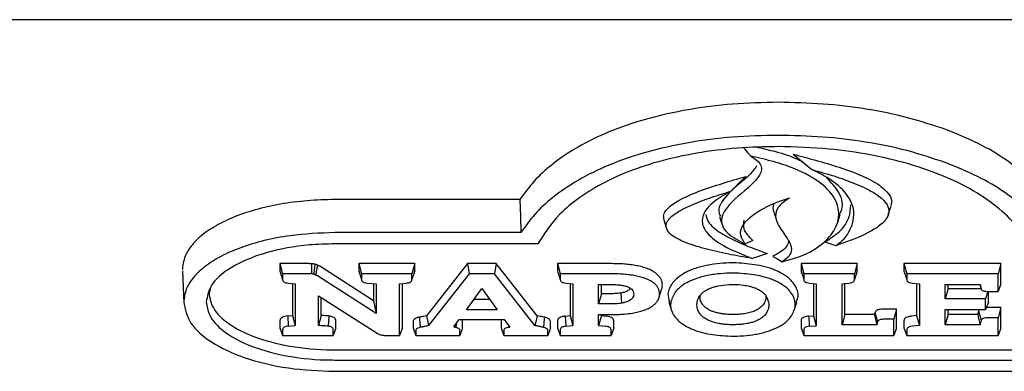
# Model space of a CAD drawing. Header units: inches. Extents: x 35 to 165, y 14 to 115.
# Tile 19 of 41: x 73.45 to 76.35, y 71.19 to 72.22. Entities that reach past the tile are written whole.
import ezdxf

# ---------------------------------------------------------------- set-up
doc = ezdxf.new("R2010")
doc.units = ezdxf.units.IN
doc.header["$LTSCALE"] = 12
doc.header["$MEASUREMENT"] = 0

msp = doc.modelspace()

# ---------------------------------------------------------------- linework, layer by layer
at = {"color": 7, "linetype": 'Continuous', "lineweight": 25}
for p, q in [((78.0628, 72.2241), (56.5628, 72.2241)), ((75.7326, 71.8285), (75.7873, 71.7832)), ((74.9277, 71.695), (74.3827, 71.695)), ((75.8992, 71.6497), (75.9017, 71.6793)), ((76.0123, 71.6506), (76.0203, 71.676)), ((75.6759, 71.656), (75.6838, 71.6308)), ((75.8624, 71.6256), (75.8704, 71.6509)), ((75.5228, 71.6217), (75.5233, 71.6201)), ((74.9305, 71.5978), (74.3827, 71.5978)), ((74.9805, 71.5647), (74.3827, 71.5647)), ((74.3054, 71.5064), (74.221, 71.5064)), ((74.221, 71.5064), (74.221, 71.4854)), ((74.221, 71.5064), (74.229, 71.4764)), ((74.4967, 71.3975), (74.338, 71.4987)), ((74.6178, 71.5064), (74.4531, 71.5064)), ((74.4531, 71.5064), (74.4531, 71.4854)), ((74.4531, 71.5064), (74.4611, 71.4764)), ((74.6178, 71.5064), (74.6098, 71.4764)), ((74.6178, 71.4854), (74.6178, 71.5064)), ((74.7728, 71.5064), (74.6526, 71.3532)), ((74.8581, 71.5064), (74.7728, 71.5064)), ((74.7728, 71.5064), (74.7783, 71.4764)), ((74.8581, 71.5064), (74.8526, 71.4764)), ((74.9782, 71.3532), (74.8581, 71.5064)), ((75.1973, 71.5064), (75.0383, 71.5064)), ((75.0383, 71.5064), (75.0383, 71.4854)), ((75.0383, 71.5064), (75.0464, 71.4764)), ((75.9211, 71.5064), (75.7553, 71.5064)), ((75.7553, 71.5064), (75.7553, 71.4854)), ((75.7553, 71.5064), (75.7633, 71.4764)), ((75.9211, 71.5064), (75.9131, 71.4764)), ((75.9211, 71.4854), (75.9211, 71.5064)), ((76.3441, 71.5064), (76.0585, 71.5064)), ((76.0585, 71.5064), (76.0585, 71.4854)), ((76.0585, 71.5064), (76.0666, 71.4764)), ((76.3441, 71.5064), (76.336, 71.4764)), ((76.3441, 71.4468), (76.3441, 71.5064)), ((73.9341, 71.4852), (73.9379, 71.39)), ((74.221, 71.4854), (74.229, 71.4594)), ((74.3054, 71.4764), (74.229, 71.4764)), ((74.229, 71.4764), (74.229, 71.4594)), ((74.5047, 71.3599), (74.3317, 71.4702)), ((74.4531, 71.4854), (74.4611, 71.4594)), ((74.4611, 71.4764), (74.4611, 71.4594)), ((74.6098, 71.4764), (74.4611, 71.4764)), ((74.6178, 71.4854), (74.6098, 71.4594)), ((74.6098, 71.4594), (74.6098, 71.4764)), ((74.7783, 71.4764), (74.6589, 71.3241)), ((74.8526, 71.4764), (74.7783, 71.4764)), ((74.9719, 71.3242), (74.8526, 71.4764)), ((75.0383, 71.4854), (75.0396, 71.4817)), ((75.0391, 71.4816), (75.047, 71.4565)), ((75.0464, 71.4764), (75.0464, 71.4594)), ((75.1973, 71.4764), (75.0464, 71.4764)), ((75.7553, 71.4854), (75.7633, 71.4594)), ((75.9131, 71.4764), (75.7633, 71.4764)), ((75.7633, 71.4764), (75.7633, 71.4594)), ((75.9211, 71.4854), (75.9131, 71.4594)), ((75.9131, 71.4594), (75.9131, 71.4764)), ((76.0585, 71.4854), (76.0666, 71.4594)), ((76.336, 71.4764), (76.0666, 71.4764)), ((76.0666, 71.4764), (76.0666, 71.4594)), ((76.336, 71.4249), (76.336, 71.4764)), ((74.0179, 71.439), (74.0122, 71.4198)), ((74.2306, 71.4549), (74.2306, 71.4548)), ((74.2458, 71.4491), (74.2659, 71.4474)), ((74.2578, 71.4481), (74.2578, 71.3537)), ((74.2659, 71.4474), (74.2659, 71.3243)), ((74.4628, 71.4549), (74.4628, 71.4548)), ((74.4783, 71.4491), (74.5047, 71.4473)), ((74.4967, 71.4478), (74.4967, 71.3975)), ((74.5047, 71.4473), (74.5047, 71.3599)), ((74.5733, 71.4474), (74.5934, 71.4491)), ((74.5733, 71.2953), (74.5733, 71.4474)), ((74.5814, 71.3173), (74.5814, 71.4481)), ((74.6082, 71.4548), (74.6082, 71.455)), ((75.0633, 71.4491), (75.0832, 71.447)), ((75.0752, 71.4479), (75.0752, 71.3534)), ((75.0832, 71.447), (75.0832, 71.3241)), ((75.1595, 71.4451), (75.1973, 71.4451)), ((75.1595, 71.388), (75.1595, 71.4451)), ((75.1675, 71.418), (75.1675, 71.4451)), ((75.7649, 71.4549), (75.765, 71.4549)), ((75.7805, 71.4491), (75.8002, 71.4474)), ((75.7922, 71.4481), (75.7922, 71.3533)), ((75.8002, 71.4474), (75.8002, 71.3239)), ((75.8765, 71.4473), (75.8965, 71.4491)), ((75.8765, 71.3267), (75.8765, 71.4473)), ((75.8845, 71.3567), (75.8845, 71.448)), ((75.9114, 71.4548), (75.9115, 71.4551)), ((76.0682, 71.4549), (76.0682, 71.4548)), ((76.0834, 71.4491), (76.1039, 71.4474)), ((76.0958, 71.4481), (76.0958, 71.3535)), ((76.1039, 71.4474), (76.1039, 71.3241)), ((76.1802, 71.4451), (76.2829, 71.4451)), ((76.1802, 71.4025), (76.1802, 71.4451)), ((76.1882, 71.4325), (76.1882, 71.4451)), ((76.2818, 71.4451), (76.2854, 71.4336)), ((76.3441, 71.4468), (76.336, 71.4249)), ((74.3344, 71.4118), (74.507, 71.3019)), ((74.3344, 71.3245), (74.3344, 71.4118)), ((74.77, 71.3709), (74.8156, 71.433)), ((74.8156, 71.433), (74.8609, 71.3709)), ((75.1675, 71.418), (75.1595, 71.388)), ((75.1973, 71.418), (75.1675, 71.418)), ((75.2525, 71.4346), (75.2513, 71.4324)), ((75.3371, 71.4053), (75.345, 71.4306)), ((76.1882, 71.4325), (76.1802, 71.4025)), ((76.2857, 71.4325), (76.1882, 71.4325)), ((76.305, 71.4249), (76.299, 71.4025)), ((76.3027, 71.4249), (76.336, 71.4249)), ((76.3071, 71.3931), (76.3071, 71.4249)), ((74.3424, 71.354), (74.3424, 71.4066)), ((74.4967, 71.3975), (74.5047, 71.3599)), ((74.839, 71.4009), (74.792, 71.4009)), ((75.1973, 71.388), (75.1595, 71.388)), ((75.3663, 71.3936), (75.3742, 71.3683)), ((75.7353, 71.3683), (75.7432, 71.3937)), ((76.299, 71.4025), (76.1802, 71.4025)), ((76.299, 71.3711), (76.299, 71.4025)), ((76.3071, 71.3931), (76.299, 71.3711)), ((74.244, 71.3526), (74.2578, 71.3537)), ((74.244, 71.3526), (74.2455, 71.3226)), ((74.2578, 71.3537), (74.2659, 71.3243)), ((74.3424, 71.354), (74.3344, 71.3245)), ((74.365, 71.3523), (74.3627, 71.3225)), ((74.8609, 71.3709), (74.77, 71.3709)), ((75.061, 71.3522), (75.0752, 71.3534)), ((75.0752, 71.3534), (75.0832, 71.3241)), ((75.1595, 71.3567), (75.1973, 71.3567)), ((75.1595, 71.3241), (75.1595, 71.3567)), ((75.1675, 71.3534), (75.1595, 71.3241)), ((75.1675, 71.3534), (75.1675, 71.3567)), ((75.1675, 71.3534), (75.182, 71.3521)), ((75.778, 71.3521), (75.7922, 71.3533)), ((75.778, 71.3521), (75.7795, 71.3222)), ((75.7922, 71.3533), (75.8002, 71.3239)), ((75.8845, 71.3567), (75.8765, 71.3267)), ((75.9716, 71.3567), (75.8845, 71.3567)), ((76.0367, 71.3727), (75.9973, 71.3727)), ((76.0367, 71.3727), (76.0286, 71.3427)), ((76.0367, 71.3173), (76.0367, 71.3727)), ((76.0958, 71.3535), (76.0818, 71.3522)), ((76.0958, 71.3535), (76.1039, 71.3241)), ((76.1802, 71.3711), (76.299, 71.3711)), ((76.1802, 71.3267), (76.1802, 71.3711)), ((76.1882, 71.3567), (76.1802, 71.3267)), ((76.1882, 71.3567), (76.1882, 71.3711)), ((76.2756, 71.3567), (76.1882, 71.3567)), ((76.3441, 71.377), (76.3027, 71.377)), ((76.3441, 71.377), (76.336, 71.347)), ((76.3441, 71.3173), (76.3441, 71.377)), ((74.221, 71.3383), (74.221, 71.3173)), ((74.2455, 71.3226), (74.2659, 71.3243)), ((74.386, 71.3173), (74.386, 71.3383)), ((74.6133, 71.3364), (74.6133, 71.3173)), ((74.7331, 71.3201), (74.7492, 71.3422)), ((74.74, 71.3296), (74.7388, 71.3188)), ((74.7492, 71.3422), (74.8817, 71.3422)), ((74.7589, 71.3173), (74.7589, 71.3364)), ((74.872, 71.3364), (74.872, 71.3173)), ((74.8817, 71.3422), (74.8979, 71.32)), ((75.0175, 71.3173), (75.0175, 71.3364)), ((75.0383, 71.3381), (75.0383, 71.3173)), ((75.0625, 71.3222), (75.0832, 71.3241)), ((75.1595, 71.3241), (75.1806, 71.3221)), ((75.204, 71.3173), (75.204, 71.3381)), ((75.7553, 71.3381), (75.7553, 71.3173)), ((75.7795, 71.3222), (75.8002, 71.3239)), ((75.9789, 71.3267), (75.8765, 71.3267)), ((76.0286, 71.3427), (75.9973, 71.3427)), ((76.0286, 71.2953), (76.0286, 71.3427)), ((76.0585, 71.3381), (76.0585, 71.3173)), ((76.1039, 71.3241), (76.0833, 71.3223)), ((76.2828, 71.3267), (76.1802, 71.3267)), ((76.336, 71.347), (76.3027, 71.347)), ((76.336, 71.2953), (76.336, 71.347)), ((74.221, 71.3173), (74.229, 71.2953)), ((74.229, 71.3123), (74.229, 71.2953)), ((74.229, 71.2953), (74.378, 71.2953)), ((74.386, 71.3173), (74.378, 71.2953)), ((74.378, 71.2953), (74.378, 71.3123)), ((74.5341, 71.2953), (74.5733, 71.2953)), ((74.5814, 71.3173), (74.5733, 71.2953)), ((74.6133, 71.3173), (74.6213, 71.2953)), ((74.6213, 71.3104), (74.6213, 71.2953)), ((74.6213, 71.2953), (74.7509, 71.2953)), ((74.7331, 71.3201), (74.7388, 71.3188)), ((74.7589, 71.3173), (74.7509, 71.2953)), ((74.7509, 71.2953), (74.7509, 71.3104)), ((74.872, 71.3173), (74.8801, 71.2953)), ((74.8801, 71.3104), (74.8801, 71.2953)), ((74.8801, 71.2953), (75.0095, 71.2953)), ((74.8929, 71.3191), (74.8979, 71.32)), ((75.0175, 71.3173), (75.0095, 71.2953)), ((75.0095, 71.2953), (75.0095, 71.3104)), ((75.0383, 71.3173), (75.0464, 71.2953)), ((75.0464, 71.3121), (75.0464, 71.2953)), ((75.0464, 71.2953), (75.196, 71.2953)), ((75.204, 71.3173), (75.196, 71.2953)), ((75.196, 71.2953), (75.196, 71.3121)), ((75.7553, 71.3173), (75.7633, 71.2953)), ((75.7633, 71.3121), (75.7633, 71.2953)), ((75.7633, 71.2953), (76.0286, 71.2953)), ((76.0367, 71.3173), (76.0286, 71.2953)), ((76.0585, 71.3173), (76.0666, 71.2953)), ((76.0666, 71.3121), (76.0666, 71.2953)), ((76.0666, 71.2953), (76.336, 71.2953)), ((76.3441, 71.3173), (76.336, 71.2953)), ((74.3827, 71.2529), (76.993, 71.2529)), ((74.3827, 71.2229), (76.993, 71.2229)), ((74.3827, 71.1898), (76.993, 71.1898))]:
    msp.add_line(p, q, dxfattribs=at)
at = {"color": 7, "linetype": 'Continuous', "lineweight": 25, "flags": 128}
for points in [[(75.5869, 71.8465), (75.5885, 71.8445), (75.5979, 71.8334), (75.6073, 71.8224)], [(75.5924, 71.7628), (75.5698, 71.7408), (75.5473, 71.7189)], [(74.9277, 71.695), (74.9291, 71.6464), (74.9305, 71.5978)], [(75.5154, 71.6455), (75.5194, 71.6328), (75.5228, 71.6218)], [(75.3513, 71.6355), (75.3552, 71.6228), (75.3592, 71.6101)], [(75.6136, 71.5741), (75.605, 71.5703), (75.598, 71.5672), (75.591, 71.5641)], [(75.8258, 71.5702), (75.8371, 71.5666), (75.8479, 71.5632), (75.8587, 71.5597)], [(75.6567, 71.5361), (75.6424, 71.5315), (75.627, 71.5266), (75.6117, 71.5217)], [(75.6728, 71.5277), (75.684, 71.5214), (75.7003, 71.5121)], [(74.3235, 71.5049), (74.3224, 71.4952), (74.3213, 71.4852), (74.3202, 71.4753)], [(74.3318, 71.502), (74.3299, 71.4919), (74.328, 71.4826), (74.3262, 71.4732)], [(75.2243, 71.42), (75.2254, 71.4071), (75.2268, 71.3902)], [(74.6526, 71.3532), (74.6557, 71.3387), (74.6589, 71.3241)], [(74.9782, 71.3532), (74.9751, 71.3387), (74.9719, 71.3242)], [(75.061, 71.3522), (75.0618, 71.3372), (75.0625, 71.3222)], [(75.9729, 71.3623), (75.9769, 71.3489), (75.9808, 71.3356)], [(76.2781, 71.3669), (76.282, 71.3536), (76.286, 71.3402)], [(74.6314, 71.3488), (74.6328, 71.3339), (74.6343, 71.3191)], [(74.9998, 71.3487), (74.9982, 71.3338), (74.9966, 71.319)]]:
    msp.add_lwpolyline(points, dxfattribs=at)
at = {"color": 7, "linetype": 'Continuous', "lineweight": 25}
for points, knots in [([(75.6879, 71.981), (75.6431, 71.98), (75.5535, 71.9779), (75.4223, 71.9612), (75.2989, 71.9335), (75.1892, 71.8961), (75.0962, 71.8506), (75.0231, 71.8011), (74.9662, 71.7488), (74.9405, 71.7129), (74.9277, 71.695)], [0, 0, 0, 0, 0.131662, 0.263245, 0.395313, 0.527378, 0.651705, 0.776087, 0.888021, 1, 1, 1, 1]), ([(76.1817, 71.9009), (76.1449, 71.9132), (76.0713, 71.9378), (75.9484, 71.9624), (75.8199, 71.9782), (75.7323, 71.9801), (75.6879, 71.981)], [0, 0, 0, 0, 0.251219, 0.502446, 0.748174, 1, 1, 1, 1]), ([(75.6879, 71.8838), (75.6431, 71.8828), (75.5535, 71.8807), (75.4223, 71.8639), (75.299, 71.8361), (75.1896, 71.7985), (75.0973, 71.753), (75.0248, 71.7036), (74.9685, 71.6515), (74.9432, 71.6157), (74.9305, 71.5978)], [0, 0, 0, 0, 0.13195, 0.263817, 0.39618, 0.528539, 0.652483, 0.776482, 0.888218, 1, 1, 1, 1]), ([(76.1794, 71.8041), (76.1426, 71.8164), (76.069, 71.841), (75.9464, 71.8654), (75.8186, 71.881), (75.7319, 71.8829), (75.6879, 71.8838)], [0, 0, 0, 0, 0.2523917, 0.5047942, 0.749394, 1, 1, 1, 1]), ([(76.4772, 71.695), (76.4616, 71.7157), (76.4304, 71.7571), (76.3613, 71.8123), (76.2794, 71.8614), (76.2145, 71.8876), (76.1817, 71.9009)], [0, 0, 0, 0, 0.2574309, 0.5149261, 0.7546181, 1, 1, 1, 1]), ([(75.6879, 71.8507), (75.663, 71.8503), (75.5971, 71.8494), (75.4914, 71.8396), (75.3751, 71.8187), (75.2686, 71.7872), (75.1768, 71.7477), (75.1022, 71.702), (75.03, 71.6424), (74.9994, 71.5944), (74.9805, 71.5647)], [0, 0, 0, 0, 0.076066, 0.201161, 0.326182, 0.45155, 0.576944, 0.693673, 0.810471, 1, 1, 1, 1]), ([(75.7641, 71.8024), (75.7584, 71.8058), (75.7357, 71.8195), (75.6859, 71.8347), (75.6423, 71.8446), (75.6226, 71.8491)], [0, 0, 0, 0, 0.157717, 0.619447, 1, 1, 1, 1]), ([(76.4247, 71.5647), (76.4178, 71.5766), (76.3986, 71.6097), (76.3504, 71.6611), (76.2758, 71.7158), (76.1824, 71.763), (76.076, 71.8008), (75.9599, 71.8279), (75.8305, 71.8469), (75.7383, 71.8493), (75.6879, 71.8507)], [0, 0, 0, 0, 0.074431, 0.205747, 0.337024, 0.468546, 0.600059, 0.724974, 0.849908, 1, 1, 1, 1]), ([(75.6073, 71.8224), (75.6154, 71.8175), (75.6305, 71.8083), (75.6401, 71.7913), (75.6375, 71.7696), (75.6059, 71.7315), (75.5531, 71.6937), (75.5219, 71.6512), (75.5194, 71.6215), (75.5405, 71.5906), (75.5721, 71.574), (75.591, 71.5641)], [0, 0, 0, 0, 0.066058, 0.1237271, 0.1812392, 0.2909439, 0.5513233, 0.6659503, 0.7617457, 0.8578568, 1, 1, 1, 1]), ([(75.7003, 71.5121), (75.7225, 71.5183), (75.7726, 71.5323), (75.8279, 71.5689), (75.8645, 71.6164), (75.8711, 71.6708), (75.8399, 71.7259), (75.7724, 71.7729), (75.6902, 71.8042), (75.631, 71.8172), (75.6073, 71.8224)], [0, 0, 0, 0, 0.094922, 0.214316, 0.335378, 0.474262, 0.617402, 0.756967, 0.902986, 1, 1, 1, 1]), ([(75.7326, 71.8285), (75.7546, 71.8226), (75.824, 71.8042), (75.9138, 71.7764), (75.9856, 71.7401), (76.0157, 71.712), (76.025, 71.69), (76.0198, 71.6791), (76.0184, 71.6762)], [0, 0, 0, 0, 0.1680121, 0.5312438, 0.7084207, 0.8495275, 0.9591228, 1, 1, 1, 1]), ([(75.6246, 71.7937), (75.6183, 71.785), (75.6049, 71.7666), (75.5628, 71.7334), (75.5258, 71.6983), (75.5091, 71.664), (75.5161, 71.65), (75.5182, 71.6457)], [0, 0, 0, 0, 0.172642, 0.364907, 0.73157, 0.918756, 1, 1, 1, 1]), ([(76.4744, 71.5978), (76.4589, 71.6185), (76.428, 71.66), (76.3592, 71.7153), (76.2773, 71.7645), (76.2123, 71.7908), (76.1794, 71.8041)], [0, 0, 0, 0, 0.257236, 0.514536, 0.754384, 1, 1, 1, 1]), ([(75.3523, 71.6355), (75.3512, 71.6404), (75.3489, 71.6509), (75.3623, 71.6708), (75.3966, 71.695), (75.4536, 71.7201), (75.5223, 71.7425), (75.5694, 71.7561), (75.5924, 71.7628)], [0, 0, 0, 0, 0.079651, 0.1701016, 0.3328898, 0.5576962, 0.7836116, 1, 1, 1, 1]), ([(75.7873, 71.7832), (75.809, 71.7771), (75.8525, 71.7649), (75.914, 71.7432), (75.9651, 71.7195), (76.0016, 71.6932), (76.0174, 71.6662), (76.0095, 71.6377), (75.9733, 71.6054), (75.9181, 71.58), (75.8736, 71.5648), (75.8587, 71.5597)], [0, 0, 0, 0, 0.122033, 0.244155, 0.368558, 0.461343, 0.555093, 0.637275, 0.735924, 0.911891, 1, 1, 1, 1]), ([(75.9071, 71.6231), (75.9094, 71.6356), (75.9151, 71.6673), (75.8896, 71.7178), (75.8391, 71.7581), (75.7995, 71.7773), (75.7873, 71.7832)], [0, 0, 0, 0, 0.211185, 0.534592, 0.857587, 1, 1, 1, 1]), ([(75.8685, 71.6512), (75.8698, 71.6536), (75.882, 71.6745), (75.8741, 71.7137), (75.8441, 71.7449), (75.8308, 71.7588)], [0, 0, 0, 0, 0.0672537, 0.5862711, 1, 1, 1, 1]), ([(75.6117, 71.5217), (75.5881, 71.5258), (75.541, 71.5339), (75.4725, 71.5495), (75.4157, 71.567), (75.378, 71.5862), (75.3596, 71.6041), (75.3565, 71.6213), (75.3673, 71.6408), (75.3968, 71.6628), (75.4459, 71.6855), (75.4986, 71.7043), (75.5335, 71.7148), (75.5473, 71.7189)], [0, 0, 0, 0, 0.119941, 0.239964, 0.362232, 0.439706, 0.495976, 0.552678, 0.6019, 0.688551, 0.803939, 0.922469, 1, 1, 1, 1]), ([(75.5473, 71.7189), (75.5308, 71.7095), (75.4977, 71.6906), (75.4674, 71.6582), (75.4612, 71.6251), (75.4797, 71.5912), (75.5298, 71.5546), (75.5821, 71.5336), (75.6117, 71.5217)], [0, 0, 0, 0, 0.159075, 0.319242, 0.446628, 0.574012, 0.759383, 1, 1, 1, 1]), ([(75.591, 71.5641), (75.5853, 71.5727), (75.5741, 71.5898), (75.5818, 71.62), (75.6161, 71.655), (75.668, 71.6821), (75.7094, 71.696), (75.7211, 71.6999)], [0, 0, 0, 0, 0.164705, 0.326907, 0.542293, 0.871116, 1, 1, 1, 1]), ([(75.7211, 71.6999), (75.7081, 71.6907), (75.685, 71.6743), (75.677, 71.6411), (75.6956, 71.6053), (75.7229, 71.573), (75.7293, 71.5434), (75.7192, 71.5249), (75.7055, 71.5157), (75.7003, 71.5121)], [0, 0, 0, 0, 0.167487, 0.29931, 0.488935, 0.721026, 0.826679, 0.933581, 1, 1, 1, 1]), ([(74.3827, 71.695), (74.3554, 71.6943), (74.301, 71.693), (74.2215, 71.6824), (74.147, 71.6656), (74.0806, 71.6428), (74.0247, 71.6148), (73.9815, 71.5837), (73.952, 71.5501), (73.9363, 71.5184), (73.9347, 71.4978), (73.934, 71.4891)], [0, 0, 0, 0, 0.120956, 0.24188, 0.362519, 0.483116, 0.597641, 0.712102, 0.81734, 0.922547, 1, 1, 1, 1]), ([(75.6741, 71.6812), (75.6729, 71.6734), (75.6714, 71.6649), (75.6759, 71.6568), (75.6763, 71.6561)], [0, 0, 0, 0, 0.910476, 1, 1, 1, 1]), ([(75.4749, 71.6512), (75.4766, 71.644), (75.4813, 71.6241), (75.5167, 71.5967), (75.5657, 71.5706), (75.6141, 71.5517), (75.6447, 71.5405), (75.6567, 71.5361)], [0, 0, 0, 0, 0.14171, 0.394617, 0.623468, 0.853086, 1, 1, 1, 1]), ([(75.8258, 71.5702), (75.8332, 71.5751), (75.8482, 71.5851), (75.8694, 71.6005), (75.8881, 71.6222), (75.8949, 71.639), (75.8992, 71.6497)], [0, 0, 0, 0, 0.210173, 0.420723, 0.631522, 1, 1, 1, 1]), ([(75.6136, 71.5741), (75.6024, 71.5856), (75.5834, 71.6049), (75.587, 71.6261), (75.5884, 71.6348)], [0, 0, 0, 0, 0.593651, 1, 1, 1, 1]), ([(75.8587, 71.5597), (75.8655, 71.5648), (75.8789, 71.575), (75.8963, 71.5962), (75.9029, 71.6127), (75.9071, 71.6231)], [0, 0, 0, 0, 0.2666095, 0.5329094, 1, 1, 1, 1]), ([(74.3827, 71.5978), (74.3381, 71.5961), (74.2663, 71.5934), (74.1738, 71.5751), (74.1049, 71.5545), (74.0456, 71.5284), (73.9983, 71.4986), (73.9643, 71.4658), (73.9421, 71.4308), (73.9393, 71.4063), (73.9378, 71.3938)], [0, 0, 0, 0, 0.199388, 0.320698, 0.441974, 0.557817, 0.673596, 0.780736, 0.887831, 1, 1, 1, 1]), ([(74.3827, 71.5647), (74.3577, 71.564), (74.2872, 71.5621), (74.1763, 71.5415), (74.0736, 71.4986), (74.0134, 71.4458), (74.0069, 71.4094), (74.0042, 71.3938)], [0, 0, 0, 0, 0.133273, 0.37501, 0.614018, 0.834554, 1, 1, 1, 1]), ([(75.7188, 71.5718), (75.7174, 71.5662), (75.7144, 71.555), (75.6949, 71.5407), (75.6802, 71.5321), (75.6728, 71.5277)], [0, 0, 0, 0, 0.328894, 0.66293, 1, 1, 1, 1]), ([(74.3143, 71.5062), (74.3135, 71.5062), (74.3119, 71.5063), (74.3089, 71.5064), (74.3067, 71.5064), (74.3054, 71.5064)], [0, 0, 0, 0, 0.271447, 0.542925, 1, 1, 1, 1]), ([(74.3143, 71.5062), (74.3142, 71.503), (74.314, 71.4965), (74.3137, 71.4865), (74.3135, 71.4796), (74.3134, 71.4762)], [0, 0, 0, 0, 0.31375, 0.656858, 1, 1, 1, 1]), ([(74.3235, 71.5049), (74.3228, 71.5051), (74.3212, 71.5054), (74.3181, 71.5059), (74.3158, 71.506), (74.3143, 71.5062)], [0, 0, 0, 0, 0.2649954, 0.5301307, 1, 1, 1, 1]), ([(74.3318, 71.502), (74.3312, 71.5023), (74.3298, 71.503), (74.3271, 71.504), (74.3249, 71.5045), (74.3235, 71.5049)], [0, 0, 0, 0, 0.269176, 0.538421, 1, 1, 1, 1]), ([(74.338, 71.4987), (74.3374, 71.4991), (74.3362, 71.4998), (74.3341, 71.5009), (74.3326, 71.5016), (74.3318, 71.502)], [0, 0, 0, 0, 0.307827, 0.615546, 1, 1, 1, 1]), ([(75.2624, 71.502), (75.2564, 71.5028), (75.2444, 71.5045), (75.2226, 71.5061), (75.2068, 71.5063), (75.1973, 71.5064)], [0, 0, 0, 0, 0.283098, 0.566036, 1, 1, 1, 1]), ([(75.3098, 71.4889), (75.3051, 71.4908), (75.2957, 71.4946), (75.2795, 71.4989), (75.2681, 71.5009), (75.2624, 71.502)], [0, 0, 0, 0, 0.333323, 0.663833, 1, 1, 1, 1]), ([(75.4774, 71.5011), (75.4717, 71.4998), (75.4602, 71.4973), (75.4443, 71.4926), (75.4294, 71.4871), (75.4206, 71.4829), (75.4162, 71.4808)], [0, 0, 0, 0, 0.2526159, 0.5052714, 0.7512193, 1, 1, 1, 1]), ([(75.6326, 71.501), (75.6129, 71.504), (75.5692, 71.5104), (75.5147, 71.5078), (75.4843, 71.5023), (75.4774, 71.5011)], [0, 0, 0, 0, 0.387896, 0.859831, 1, 1, 1, 1]), ([(75.6931, 71.4808), (75.6886, 71.483), (75.6796, 71.4873), (75.6599, 71.4945), (75.6435, 71.4985), (75.6326, 71.501)], [0, 0, 0, 0, 0.255099, 0.510184, 1, 1, 1, 1]), ([(74.221, 71.4854), (74.221, 71.4834), (74.2211, 71.4813), (74.2231, 71.4795), (74.2233, 71.4793)], [0, 0, 0, 0, 0.916646, 1, 1, 1, 1]), ([(74.3134, 71.4762), (74.3126, 71.4762), (74.311, 71.4763), (74.3083, 71.4764), (74.3064, 71.4764), (74.3054, 71.4764)], [0, 0, 0, 0, 0.303156, 0.60624, 1, 1, 1, 1]), ([(74.3202, 71.4753), (74.3194, 71.4754), (74.3179, 71.4757), (74.3156, 71.476), (74.3141, 71.4761), (74.3134, 71.4762)], [0, 0, 0, 0, 0.358496, 0.677523, 1, 1, 1, 1]), ([(74.3262, 71.4732), (74.3255, 71.4735), (74.3243, 71.474), (74.3223, 71.4747), (74.3209, 71.4751), (74.3202, 71.4753)], [0, 0, 0, 0, 0.369998, 0.683544, 1, 1, 1, 1]), ([(74.3317, 71.4702), (74.3311, 71.4706), (74.3299, 71.4713), (74.3281, 71.4722), (74.3268, 71.4729), (74.3262, 71.4732)], [0, 0, 0, 0, 0.346929, 0.673343, 1, 1, 1, 1]), ([(74.4531, 71.4854), (74.4532, 71.4834), (74.4532, 71.4813), (74.4553, 71.4795), (74.4555, 71.4793)], [0, 0, 0, 0, 0.91635, 1, 1, 1, 1]), ([(74.6156, 71.4793), (74.6157, 71.4794), (74.6172, 71.4807), (74.6176, 71.4829), (74.6178, 71.4848), (74.6178, 71.4854)], [0, 0, 0, 0, 0.0354398, 0.7424096, 1, 1, 1, 1]), ([(75.2599, 71.4722), (75.2539, 71.473), (75.2419, 71.4747), (75.2209, 71.4761), (75.206, 71.4763), (75.1973, 71.4764)], [0, 0, 0, 0, 0.294336, 0.588463, 1, 1, 1, 1]), ([(75.3044, 71.4599), (75.3, 71.4617), (75.2912, 71.4652), (75.276, 71.4692), (75.2653, 71.4712), (75.2599, 71.4722)], [0, 0, 0, 0, 0.331434, 0.662917, 1, 1, 1, 1]), ([(75.3381, 71.4684), (75.3355, 71.4712), (75.3308, 71.4764), (75.321, 71.4833), (75.3136, 71.487), (75.3098, 71.4889)], [0, 0, 0, 0, 0.370611, 0.682111, 1, 1, 1, 1]), ([(75.3471, 71.4432), (75.3469, 71.4463), (75.3465, 71.4521), (75.3435, 71.4606), (75.3399, 71.4658), (75.3381, 71.4684)], [0, 0, 0, 0, 0.362482, 0.678806, 1, 1, 1, 1]), ([(75.4162, 71.4808), (75.412, 71.4785), (75.4037, 71.4739), (75.3895, 71.4638), (75.382, 71.4555), (75.3771, 71.45)], [0, 0, 0, 0, 0.2545795, 0.5091685, 1, 1, 1, 1]), ([(75.4804, 71.4714), (75.4747, 71.4701), (75.4633, 71.4676), (75.443, 71.4616), (75.4302, 71.4557), (75.422, 71.452)], [0, 0, 0, 0, 0.264798, 0.52965, 1, 1, 1, 1]), ([(75.6295, 71.4713), (75.6106, 71.4741), (75.5685, 71.4803), (75.5162, 71.4779), (75.487, 71.4726), (75.4804, 71.4714)], [0, 0, 0, 0, 0.387551, 0.861361, 1, 1, 1, 1]), ([(75.6874, 71.452), (75.6829, 71.4542), (75.6739, 71.4584), (75.6549, 71.4653), (75.6394, 71.469), (75.6295, 71.4713)], [0, 0, 0, 0, 0.266766, 0.5335112, 1, 1, 1, 1]), ([(75.7323, 71.45), (75.7299, 71.4529), (75.7251, 71.4586), (75.713, 71.4693), (75.701, 71.4762), (75.6931, 71.4808)], [0, 0, 0, 0, 0.2541671, 0.5083743, 1, 1, 1, 1]), ([(75.7553, 71.4854), (75.7553, 71.4834), (75.7554, 71.4813), (75.7575, 71.4795), (75.7576, 71.4793)], [0, 0, 0, 0, 0.914093, 1, 1, 1, 1]), ([(75.9188, 71.4793), (75.9189, 71.4794), (75.9205, 71.4807), (75.9209, 71.4829), (75.9211, 71.4849), (75.9211, 71.4854)], [0, 0, 0, 0, 0.041707, 0.749008, 1, 1, 1, 1]), ([(76.0585, 71.4854), (76.0586, 71.4834), (76.0587, 71.4813), (76.0607, 71.4795), (76.0609, 71.4793)], [0, 0, 0, 0, 0.919886, 1, 1, 1, 1]), ([(74.229, 71.4594), (74.2292, 71.4579), (74.2297, 71.4553), (74.2334, 71.4522), (74.2386, 71.4501), (74.2432, 71.4495), (74.2458, 71.4491)], [0, 0, 0, 0, 0.313281, 0.518978, 0.72488, 1, 1, 1, 1]), ([(74.4611, 71.4594), (74.4614, 71.4579), (74.4618, 71.4553), (74.4655, 71.4523), (74.4708, 71.4501), (74.4755, 71.4495), (74.4783, 71.4491)], [0, 0, 0, 0, 0.308573, 0.5104338, 0.7124669, 1, 1, 1, 1]), ([(74.5934, 71.4491), (74.5958, 71.4494), (74.6002, 71.45), (74.6053, 71.4521), (74.6087, 71.455), (74.6097, 71.4575), (74.6098, 71.4591), (74.6098, 71.4594)], [0, 0, 0, 0, 0.261838, 0.467269, 0.672976, 0.935311, 1, 1, 1, 1]), ([(75.0464, 71.4594), (75.0466, 71.4579), (75.047, 71.4553), (75.0507, 71.4523), (75.056, 71.4501), (75.0606, 71.4494), (75.0633, 71.4491)], [0, 0, 0, 0, 0.310721, 0.514848, 0.719204, 1, 1, 1, 1]), ([(75.1973, 71.4451), (75.2, 71.445), (75.2056, 71.445), (75.2156, 71.4445), (75.2227, 71.4436), (75.227, 71.443)], [0, 0, 0, 0, 0.2781869, 0.5564119, 1, 1, 1, 1]), ([(75.227, 71.443), (75.229, 71.4427), (75.233, 71.442), (75.2401, 71.4403), (75.2445, 71.4386), (75.2472, 71.4375)], [0, 0, 0, 0, 0.277322, 0.554738, 1, 1, 1, 1]), ([(75.3306, 71.4409), (75.3283, 71.4436), (75.3239, 71.4484), (75.3148, 71.4547), (75.3079, 71.4582), (75.3044, 71.4599)], [0, 0, 0, 0, 0.37035, 0.681982, 1, 1, 1, 1]), ([(75.3391, 71.4172), (75.3389, 71.4203), (75.3385, 71.4259), (75.3355, 71.4339), (75.3323, 71.4386), (75.3306, 71.4409)], [0, 0, 0, 0, 0.385162, 0.690363, 1, 1, 1, 1]), ([(75.3448, 71.4306), (75.3453, 71.4319), (75.3469, 71.4361), (75.347, 71.4403), (75.3471, 71.4432)], [0, 0, 0, 0, 0.321336, 1, 1, 1, 1]), ([(75.3771, 71.45), (75.3706, 71.4391), (75.3596, 71.4206), (75.3658, 71.4016), (75.3684, 71.3937)], [0, 0, 0, 0, 0.587093, 1, 1, 1, 1]), ([(75.422, 71.452), (75.4178, 71.4497), (75.4095, 71.4451), (75.3961, 71.4354), (75.389, 71.4276), (75.3846, 71.4226)], [0, 0, 0, 0, 0.266266, 0.532537, 1, 1, 1, 1]), ([(75.4776, 71.4293), (75.4813, 71.4312), (75.488, 71.4345), (75.4994, 71.4383), (75.507, 71.4401), (75.5109, 71.441)], [0, 0, 0, 0, 0.383158, 0.688679, 1, 1, 1, 1]), ([(75.5109, 71.441), (75.5218, 71.4426), (75.5444, 71.4459), (75.5753, 71.445), (75.5931, 71.442), (75.5993, 71.441)], [0, 0, 0, 0, 0.377224, 0.779774, 1, 1, 1, 1]), ([(75.5993, 71.441), (75.6039, 71.4399), (75.6123, 71.4379), (75.6233, 71.4339), (75.6292, 71.4309), (75.6322, 71.4293)], [0, 0, 0, 0, 0.3713681, 0.6823795, 1, 1, 1, 1]), ([(75.7248, 71.4226), (75.7224, 71.4254), (75.7176, 71.4312), (75.7059, 71.4414), (75.6946, 71.4479), (75.6874, 71.452)], [0, 0, 0, 0, 0.265953, 0.531959, 1, 1, 1, 1]), ([(75.7408, 71.3939), (75.7427, 71.3979), (75.75, 71.4127), (75.7444, 71.4322), (75.7348, 71.4463), (75.7323, 71.45)], [0, 0, 0, 0, 0.216489, 0.795003, 1, 1, 1, 1]), ([(75.7633, 71.4594), (75.7636, 71.4579), (75.764, 71.4553), (75.7677, 71.4523), (75.7731, 71.4501), (75.7777, 71.4494), (75.7805, 71.4491)], [0, 0, 0, 0, 0.31, 0.512469, 0.715092, 1, 1, 1, 1]), ([(75.8965, 71.4491), (75.8995, 71.4495), (75.9043, 71.4502), (75.9094, 71.4527), (75.9125, 71.4557), (75.9129, 71.458), (75.9131, 71.4594)], [0, 0, 0, 0, 0.3125711, 0.5158761, 0.7191404, 1, 1, 1, 1]), ([(76.0666, 71.4594), (76.0668, 71.4579), (76.0672, 71.4553), (76.0709, 71.4523), (76.0762, 71.4501), (76.0808, 71.4495), (76.0834, 71.4491)], [0, 0, 0, 0, 0.311037, 0.515452, 0.720102, 1, 1, 1, 1]), ([(76.2829, 71.4451), (76.2832, 71.4435), (76.2838, 71.4405), (76.2848, 71.436), (76.2856, 71.433), (76.286, 71.4315)], [0, 0, 0, 0, 0.342139, 0.671021, 1, 1, 1, 1]), ([(74.0122, 71.4198), (74.0141, 71.4072), (74.0185, 71.3772), (74.0598, 71.3331), (74.1338, 71.2926), (74.2358, 71.2633), (74.3244, 71.2535), (74.3746, 71.253), (74.3827, 71.2529)], [0, 0, 0, 0, 0.136693, 0.32555, 0.516182, 0.726374, 0.956187, 1, 1, 1, 1]), ([(75.2243, 71.42), (75.2215, 71.4196), (75.2158, 71.4187), (75.2067, 71.4181), (75.2004, 71.4181), (75.1973, 71.418)], [0, 0, 0, 0, 0.311645, 0.654059, 1, 1, 1, 1]), ([(75.2416, 71.4247), (75.2398, 71.424), (75.2364, 71.4226), (75.2305, 71.4211), (75.2264, 71.4203), (75.2243, 71.42)], [0, 0, 0, 0, 0.339692, 0.667105, 1, 1, 1, 1]), ([(75.2513, 71.4324), (75.2505, 71.4314), (75.2491, 71.4295), (75.2458, 71.4269), (75.243, 71.4255), (75.2416, 71.4247)], [0, 0, 0, 0, 0.331324, 0.660576, 1, 1, 1, 1]), ([(75.2472, 71.4375), (75.2485, 71.4369), (75.2512, 71.4356), (75.2554, 71.4328), (75.2575, 71.4304), (75.2589, 71.4289)], [0, 0, 0, 0, 0.264929, 0.529931, 1, 1, 1, 1]), ([(75.2627, 71.4174), (75.2627, 71.4162), (75.2626, 71.414), (75.2616, 71.4098), (75.2599, 71.4069), (75.2588, 71.405)], [0, 0, 0, 0, 0.270261, 0.540573, 1, 1, 1, 1]), ([(75.2589, 71.4289), (75.2596, 71.4279), (75.261, 71.4259), (75.2624, 71.422), (75.2626, 71.4191), (75.2627, 71.4174)], [0, 0, 0, 0, 0.275767, 0.551372, 1, 1, 1, 1]), ([(75.3302, 71.3928), (75.3323, 71.3958), (75.3359, 71.4012), (75.3386, 71.4094), (75.3389, 71.4146), (75.3391, 71.4172)], [0, 0, 0, 0, 0.375714, 0.685851, 1, 1, 1, 1]), ([(75.3846, 71.4226), (75.3789, 71.4122), (75.3677, 71.3913), (75.3731, 71.3658), (75.3823, 71.3524), (75.3846, 71.3491)], [0, 0, 0, 0, 0.431006, 0.860611, 1, 1, 1, 1]), ([(75.4565, 71.3608), (75.4543, 71.3648), (75.4479, 71.377), (75.4478, 71.3943), (75.4543, 71.4066), (75.4565, 71.4108)], [0, 0, 0, 0, 0.24701, 0.74404, 1, 1, 1, 1]), ([(75.4565, 71.4108), (75.4587, 71.4137), (75.4624, 71.4185), (75.4698, 71.4247), (75.475, 71.4278), (75.4776, 71.4293)], [0, 0, 0, 0, 0.43636, 0.71591, 1, 1, 1, 1]), ([(75.4641, 71.388), (75.4619, 71.3919), (75.4571, 71.4002), (75.4581, 71.4088), (75.4586, 71.4134)], [0, 0, 0, 0, 0.466681, 1, 1, 1, 1]), ([(75.6322, 71.4293), (75.6356, 71.4272), (75.6418, 71.4234), (75.6486, 71.4171), (75.6517, 71.4129), (75.6532, 71.4108)], [0, 0, 0, 0, 0.376478, 0.6858529, 1, 1, 1, 1]), ([(75.652, 71.4123), (75.6521, 71.409), (75.6524, 71.4008), (75.6482, 71.3928), (75.6456, 71.388)], [0, 0, 0, 0, 0.39681, 1, 1, 1, 1]), ([(75.6532, 71.4108), (75.6565, 71.4031), (75.6616, 71.391), (75.6601, 71.3739), (75.6555, 71.3652), (75.6532, 71.3608)], [0, 0, 0, 0, 0.465617, 0.729379, 1, 1, 1, 1]), ([(75.7248, 71.3491), (75.7304, 71.3594), (75.7417, 71.3799), (75.7366, 71.4054), (75.7273, 71.419), (75.7248, 71.4226)], [0, 0, 0, 0, 0.425337, 0.849174, 1, 1, 1, 1]), ([(76.286, 71.4315), (76.2866, 71.4305), (76.2876, 71.4288), (76.2912, 71.4266), (76.2959, 71.4253), (76.3, 71.4249), (76.3024, 71.4249), (76.3027, 71.4249)], [0, 0, 0, 0, 0.259363, 0.475231, 0.69131, 0.9561, 1, 1, 1, 1]), ([(73.9378, 71.3938), (73.942, 71.3726), (73.9504, 71.3303), (74.016, 71.273), (74.115, 71.2267), (74.2422, 71.1955), (74.3366, 71.1916), (74.3827, 71.1898)], [0, 0, 0, 0, 0.189476, 0.378913, 0.5773, 0.793354, 1, 1, 1, 1]), ([(74.0042, 71.3938), (74.006, 71.3812), (74.0103, 71.3508), (74.0517, 71.3058), (74.1269, 71.2641), (74.2308, 71.2339), (74.3218, 71.2235), (74.3738, 71.223), (74.3827, 71.2229)], [0, 0, 0, 0, 0.133588, 0.32264, 0.51354, 0.723408, 0.952564, 1, 1, 1, 1]), ([(75.2268, 71.3902), (75.2241, 71.3898), (75.2187, 71.3889), (75.2087, 71.3882), (75.2016, 71.3881), (75.1973, 71.388)], [0, 0, 0, 0, 0.28444, 0.568626, 1, 1, 1, 1]), ([(75.2471, 71.3958), (75.2454, 71.3951), (75.242, 71.3936), (75.2351, 71.3917), (75.2299, 71.3907), (75.2268, 71.3902)], [0, 0, 0, 0, 0.28838, 0.576344, 1, 1, 1, 1]), ([(75.2588, 71.405), (75.2581, 71.4041), (75.2567, 71.4022), (75.253, 71.399), (75.2494, 71.397), (75.2471, 71.3958)], [0, 0, 0, 0, 0.274139, 0.54846, 1, 1, 1, 1]), ([(75.3031, 71.3734), (75.3071, 71.3754), (75.3148, 71.3791), (75.3238, 71.3858), (75.3281, 71.3905), (75.3302, 71.3928)], [0, 0, 0, 0, 0.3528551, 0.6728002, 1, 1, 1, 1]), ([(75.4836, 71.371), (75.4815, 71.3722), (75.4763, 71.3753), (75.4695, 71.381), (75.4659, 71.3857), (75.4641, 71.388)], [0, 0, 0, 0, 0.236886, 0.614001, 1, 1, 1, 1]), ([(75.6456, 71.388), (75.6433, 71.385), (75.6397, 71.3804), (75.6327, 71.3748), (75.6284, 71.3722), (75.6262, 71.3709)], [0, 0, 0, 0, 0.48969, 0.743259, 1, 1, 1, 1]), ([(74.244, 71.3526), (74.2411, 71.3522), (74.2354, 71.3514), (74.2281, 71.3487), (74.2232, 71.345), (74.2212, 71.3414), (74.221, 71.3391), (74.221, 71.3383)], [0, 0, 0, 0, 0.223132, 0.441687, 0.660626, 0.874811, 1, 1, 1, 1]), ([(74.365, 71.3523), (74.3646, 71.3524), (74.3634, 71.3526), (74.3609, 71.3527), (74.3538, 71.3532), (74.3475, 71.3537), (74.3424, 71.354)], [0, 0, 0, 0, 0.057505, 0.172539, 0.321134, 1, 1, 1, 1]), ([(74.386, 71.3383), (74.3857, 71.3403), (74.3851, 71.3437), (74.3802, 71.348), (74.3735, 71.3509), (74.368, 71.352), (74.3652, 71.3523), (74.365, 71.3523)], [0, 0, 0, 0, 0.309382, 0.539325, 0.769881, 0.989958, 1, 1, 1, 1]), ([(74.6526, 71.3532), (74.6498, 71.3526), (74.6448, 71.3515), (74.6393, 71.3504), (74.6362, 71.3497), (74.6341, 71.3493), (74.6325, 71.349), (74.6314, 71.3488)], [0, 0, 0, 0, 0.406806, 0.703353, 0.777505, 0.851661, 1, 1, 1, 1]), ([(74.9998, 71.3487), (74.9984, 71.349), (74.9941, 71.3499), (74.9869, 71.3514), (74.9811, 71.3526), (74.9782, 71.3532)], [0, 0, 0, 0, 0.198424, 0.599195, 1, 1, 1, 1]), ([(75.061, 71.3522), (75.0575, 71.3517), (75.0513, 71.3508), (75.0441, 71.3476), (75.0399, 71.3438), (75.0385, 71.3405), (75.0384, 71.3386), (75.0383, 71.3381)], [0, 0, 0, 0, 0.272906, 0.488952, 0.70514, 0.924666, 1, 1, 1, 1]), ([(75.204, 71.3381), (75.2037, 71.34), (75.2031, 71.3434), (75.1982, 71.3477), (75.1916, 71.3505), (75.1857, 71.3517), (75.1825, 71.352), (75.182, 71.3521)], [0, 0, 0, 0, 0.29615, 0.521276, 0.746936, 0.963188, 1, 1, 1, 1]), ([(75.1973, 71.3567), (75.2035, 71.3567), (75.2159, 71.3569), (75.2366, 71.358), (75.2507, 71.3599), (75.2587, 71.361)], [0, 0, 0, 0, 0.299378, 0.598837, 1, 1, 1, 1]), ([(75.2587, 71.361), (75.2646, 71.3621), (75.2754, 71.3641), (75.2904, 71.3683), (75.2989, 71.3717), (75.3031, 71.3734)], [0, 0, 0, 0, 0.365366, 0.679764, 1, 1, 1, 1]), ([(75.4776, 71.3423), (75.4744, 71.3443), (75.4683, 71.348), (75.4614, 71.3543), (75.4581, 71.3586), (75.4565, 71.3608)], [0, 0, 0, 0, 0.352669, 0.673798, 1, 1, 1, 1]), ([(75.5139, 71.3605), (75.5096, 71.3615), (75.5018, 71.3633), (75.4916, 71.3669), (75.4863, 71.3696), (75.4836, 71.371)], [0, 0, 0, 0, 0.385267, 0.689638, 1, 1, 1, 1]), ([(75.5551, 71.3567), (75.5482, 71.3569), (75.5378, 71.3571), (75.524, 71.3586), (75.5173, 71.3598), (75.5139, 71.3605)], [0, 0, 0, 0, 0.490867, 0.743927, 1, 1, 1, 1]), ([(75.5963, 71.3605), (75.5913, 71.3596), (75.5822, 71.358), (75.5683, 71.3569), (75.5596, 71.3568), (75.5551, 71.3567)], [0, 0, 0, 0, 0.37406, 0.685001, 1, 1, 1, 1]), ([(75.6262, 71.3709), (75.624, 71.3698), (75.6198, 71.3675), (75.61, 71.3637), (75.6017, 71.3618), (75.5963, 71.3605)], [0, 0, 0, 0, 0.25385, 0.507692, 1, 1, 1, 1]), ([(75.6532, 71.3608), (75.651, 71.3578), (75.6473, 71.3531), (75.6399, 71.3469), (75.6348, 71.3438), (75.6322, 71.3423)], [0, 0, 0, 0, 0.437284, 0.71659, 1, 1, 1, 1]), ([(75.778, 71.3521), (75.7745, 71.3516), (75.7682, 71.3507), (75.761, 71.3475), (75.7567, 71.3437), (75.7554, 71.3404), (75.7553, 71.3385), (75.7553, 71.3381)], [0, 0, 0, 0, 0.279006, 0.495162, 0.711471, 0.930813, 1, 1, 1, 1]), ([(75.9729, 71.3623), (75.9726, 71.3613), (75.9721, 71.3595), (75.9718, 71.3577), (75.9716, 71.3567)], [0, 0, 0, 0, 0.499736, 1, 1, 1, 1]), ([(75.9716, 71.3567), (75.9724, 71.3533), (75.974, 71.3466), (75.9765, 71.3366), (75.9781, 71.33), (75.9789, 71.3267)], [0, 0, 0, 0, 0.343609, 0.671798, 1, 1, 1, 1]), ([(75.9973, 71.3727), (75.9942, 71.3726), (75.9886, 71.3723), (75.9814, 71.3703), (75.9763, 71.3674), (75.9739, 71.3645), (75.9731, 71.3628), (75.9729, 71.3623)], [0, 0, 0, 0, 0.263807, 0.478291, 0.692852, 0.912103, 1, 1, 1, 1]), ([(76.0818, 71.3522), (76.0782, 71.3517), (76.0718, 71.3508), (76.0645, 71.3477), (76.0601, 71.3439), (76.0587, 71.3405), (76.0586, 71.3386), (76.0585, 71.3381)], [0, 0, 0, 0, 0.275969, 0.491517, 0.707285, 0.924034, 1, 1, 1, 1]), ([(76.2781, 71.3669), (76.2778, 71.3661), (76.2772, 71.364), (76.2764, 71.3606), (76.2759, 71.358), (76.2756, 71.3567)], [0, 0, 0, 0, 0.249719, 0.62483, 1, 1, 1, 1]), ([(76.2756, 71.3567), (76.2768, 71.3517), (76.2792, 71.3417), (76.2816, 71.3317), (76.2828, 71.3267)], [0, 0, 0, 0, 0.499987, 1, 1, 1, 1]), ([(76.2812, 71.3711), (76.2802, 71.3701), (76.2788, 71.3687), (76.2782, 71.3673), (76.2781, 71.3669)], [0, 0, 0, 0, 0.771407, 1, 1, 1, 1]), ([(74.2455, 71.3226), (74.243, 71.3223), (74.2386, 71.3217), (74.2335, 71.3196), (74.2301, 71.3168), (74.2291, 71.3142), (74.229, 71.3126), (74.229, 71.3123)], [0, 0, 0, 0, 0.261813, 0.467676, 0.673798, 0.935404, 1, 1, 1, 1]), ([(74.3627, 71.3225), (74.3613, 71.3226), (74.3574, 71.323), (74.3479, 71.3235), (74.3398, 71.3241), (74.3344, 71.3245)], [0, 0, 0, 0, 0.143198, 0.421726, 1, 1, 1, 1]), ([(74.378, 71.3123), (74.3778, 71.3138), (74.3774, 71.3163), (74.374, 71.3194), (74.3695, 71.3214), (74.3654, 71.3222), (74.3631, 71.3224), (74.3627, 71.3225)], [0, 0, 0, 0, 0.3144163, 0.5317334, 0.7499667, 0.9529436, 1, 1, 1, 1]), ([(74.6314, 71.3488), (74.628, 71.348), (74.622, 71.3465), (74.616, 71.3426), (74.6136, 71.3392), (74.6134, 71.3371), (74.6133, 71.3364)], [0, 0, 0, 0, 0.347977, 0.608959, 0.870249, 1, 1, 1, 1]), ([(74.6589, 71.3241), (74.6548, 71.3233), (74.6487, 71.322), (74.642, 71.3206), (74.6389, 71.32), (74.6369, 71.3196), (74.6353, 71.3193), (74.6343, 71.3191)], [0, 0, 0, 0, 0.499923, 0.749907, 0.812412, 0.874927, 1, 1, 1, 1]), ([(74.7589, 71.3364), (74.7588, 71.3378), (74.7586, 71.3399), (74.7564, 71.3416), (74.7558, 71.3422)], [0, 0, 0, 0, 0.696726, 1, 1, 1, 1]), ([(74.8748, 71.3422), (74.8738, 71.341), (74.8722, 71.3392), (74.8721, 71.3371), (74.872, 71.3364)], [0, 0, 0, 0, 0.616911, 1, 1, 1, 1]), ([(74.9966, 71.319), (74.9951, 71.3193), (74.9902, 71.3204), (74.982, 71.3221), (74.9753, 71.3235), (74.9719, 71.3242)], [0, 0, 0, 0, 0.1842799, 0.5921464, 1, 1, 1, 1]), ([(75.0175, 71.3364), (75.0173, 71.3378), (75.0168, 71.3407), (75.0124, 71.3444), (75.0064, 71.3471), (75.0019, 71.3482), (74.9998, 71.3487)], [0, 0, 0, 0, 0.262257, 0.531682, 0.784635, 1, 1, 1, 1]), ([(75.0625, 71.3222), (75.0601, 71.3219), (75.0558, 71.3213), (75.0507, 71.3192), (75.0474, 71.3164), (75.0464, 71.3139), (75.0464, 71.3124), (75.0464, 71.3121)], [0, 0, 0, 0, 0.263055, 0.469544, 0.676286, 0.939891, 1, 1, 1, 1]), ([(75.196, 71.3121), (75.1957, 71.3136), (75.1953, 71.316), (75.1919, 71.3191), (75.1873, 71.3211), (75.1832, 71.3219), (75.181, 71.3221), (75.1806, 71.3221)], [0, 0, 0, 0, 0.3175456, 0.5337408, 0.7506908, 0.9558464, 1, 1, 1, 1]), ([(75.3846, 71.3491), (75.387, 71.3462), (75.3919, 71.3405), (75.4036, 71.3303), (75.4148, 71.3239), (75.422, 71.3197)], [0, 0, 0, 0, 0.266732, 0.533496, 1, 1, 1, 1]), ([(75.5109, 71.3308), (75.5061, 71.3319), (75.4976, 71.3339), (75.4865, 71.3379), (75.4806, 71.3408), (75.4776, 71.3423)], [0, 0, 0, 0, 0.3859945, 0.6900276, 1, 1, 1, 1]), ([(75.5551, 71.3267), (75.5489, 71.3268), (75.5383, 71.327), (75.5234, 71.3285), (75.5151, 71.33), (75.5109, 71.3308)], [0, 0, 0, 0, 0.41322, 0.704402, 1, 1, 1, 1]), ([(75.5993, 71.3308), (75.594, 71.3298), (75.5842, 71.3281), (75.5693, 71.3269), (75.5599, 71.3268), (75.5551, 71.3267)], [0, 0, 0, 0, 0.3746416, 0.6852813, 1, 1, 1, 1]), ([(75.6322, 71.3423), (75.6289, 71.3406), (75.6226, 71.3374), (75.6114, 71.3335), (75.6034, 71.3317), (75.5993, 71.3308)], [0, 0, 0, 0, 0.34544, 0.669109, 1, 1, 1, 1]), ([(75.6874, 71.3197), (75.6916, 71.322), (75.7, 71.3266), (75.7134, 71.3362), (75.7204, 71.3441), (75.7248, 71.3491)], [0, 0, 0, 0, 0.266782, 0.533562, 1, 1, 1, 1]), ([(75.7795, 71.3222), (75.7766, 71.3218), (75.7718, 71.3211), (75.7668, 71.3186), (75.7638, 71.3157), (75.7635, 71.3134), (75.7633, 71.3121)], [0, 0, 0, 0, 0.314021, 0.518344, 0.722601, 1, 1, 1, 1]), ([(75.9808, 71.3356), (75.9806, 71.3347), (75.9801, 71.3329), (75.9795, 71.3299), (75.9791, 71.3279), (75.9789, 71.3267)], [0, 0, 0, 0, 0.307653, 0.615265, 1, 1, 1, 1]), ([(75.9973, 71.3427), (75.9952, 71.3426), (75.9916, 71.3425), (75.9868, 71.3412), (75.9832, 71.3392), (75.9815, 71.3372), (75.9809, 71.3359), (75.9808, 71.3356)], [0, 0, 0, 0, 0.255376, 0.458311, 0.661416, 0.926987, 1, 1, 1, 1]), ([(76.0833, 71.3223), (76.0803, 71.3219), (76.0755, 71.3212), (76.0703, 71.3188), (76.0671, 71.3158), (76.0668, 71.3135), (76.0666, 71.3121)], [0, 0, 0, 0, 0.311817, 0.515008, 0.718244, 1, 1, 1, 1]), ([(76.286, 71.3402), (76.2856, 71.3388), (76.2848, 71.3358), (76.2838, 71.3313), (76.2831, 71.3283), (76.2828, 71.3267)], [0, 0, 0, 0, 0.314759, 0.657365, 1, 1, 1, 1]), ([(76.3027, 71.347), (76.3003, 71.3469), (76.2962, 71.3467), (76.2912, 71.3452), (76.2876, 71.3431), (76.2866, 71.3413), (76.286, 71.3402)], [0, 0, 0, 0, 0.311226, 0.516329, 0.721679, 1, 1, 1, 1]), ([(74.507, 71.3019), (74.5082, 71.3012), (74.5104, 71.2999), (74.5143, 71.2981), (74.5174, 71.2972), (74.5189, 71.2968)], [0, 0, 0, 0, 0.335307, 0.663331, 1, 1, 1, 1]), ([(74.5189, 71.2968), (74.5204, 71.2964), (74.5234, 71.2958), (74.5285, 71.2954), (74.5321, 71.2953), (74.5341, 71.2953)], [0, 0, 0, 0, 0.308626, 0.616134, 1, 1, 1, 1]), ([(74.6343, 71.3191), (74.6316, 71.3184), (74.6271, 71.3173), (74.623, 71.3145), (74.6215, 71.3122), (74.6214, 71.3108), (74.6213, 71.3104)], [0, 0, 0, 0, 0.385534, 0.636616, 0.887953, 1, 1, 1, 1]), ([(74.7509, 71.3104), (74.7507, 71.3114), (74.7504, 71.3134), (74.7474, 71.3159), (74.7433, 71.3177), (74.7403, 71.3184), (74.7388, 71.3188)], [0, 0, 0, 0, 0.268098, 0.537353, 0.786575, 1, 1, 1, 1]), ([(74.8929, 71.3191), (74.8903, 71.3184), (74.886, 71.3174), (74.8818, 71.3147), (74.8803, 71.3124), (74.8801, 71.3109), (74.8801, 71.3104)], [0, 0, 0, 0, 0.372102, 0.616569, 0.861382, 1, 1, 1, 1]), ([(75.0095, 71.3104), (75.0093, 71.3114), (75.009, 71.3133), (75.0061, 71.3158), (75.0018, 71.3177), (74.9984, 71.3186), (74.9966, 71.319)], [0, 0, 0, 0, 0.250391, 0.501633, 0.740776, 1, 1, 1, 1]), ([(75.422, 71.3197), (75.4265, 71.3176), (75.4355, 71.3133), (75.4546, 71.3063), (75.4703, 71.3026), (75.4804, 71.3002)], [0, 0, 0, 0, 0.264307, 0.528608, 1, 1, 1, 1]), ([(75.4804, 71.3002), (75.4998, 71.2975), (75.5429, 71.2914), (75.5953, 71.2939), (75.6239, 71.2992), (75.6295, 71.3002)], [0, 0, 0, 0, 0.396826, 0.881487, 1, 1, 1, 1]), ([(75.6295, 71.3002), (75.6352, 71.3015), (75.6466, 71.3041), (75.6667, 71.3102), (75.6793, 71.316), (75.6874, 71.3197)], [0, 0, 0, 0, 0.265905, 0.531851, 1, 1, 1, 1])]:
    msp.add_open_spline(points, degree=3, knots=knots, dxfattribs=at)

doc.saveas('drawing.dxf')
